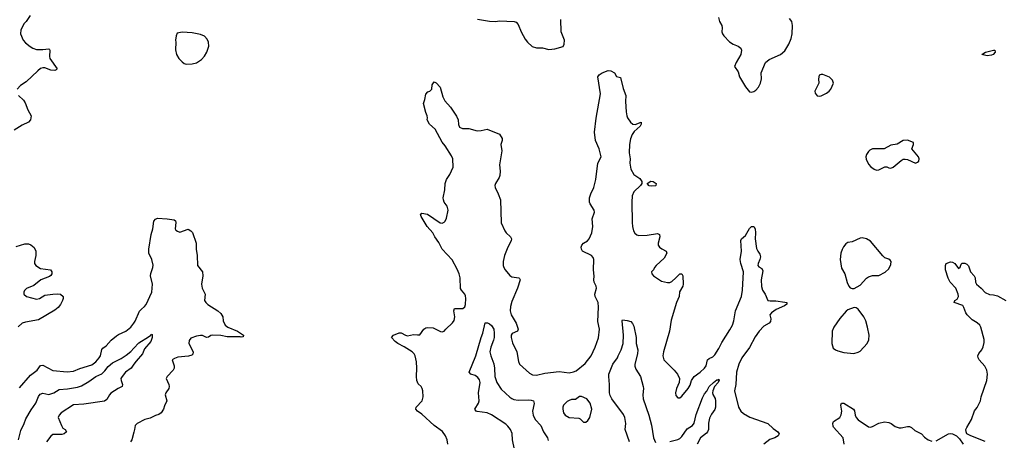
# Model space of a CAD drawing. Header units: inches. Extents: x 1449094 to 1618372, y 389908 to 534307.
# Tile 130 of 256: x 1488885 to 1498496, y 480926 to 485028. Entities that reach past the tile are written whole.
import ezdxf

# ---------------------------------------------------------------- set-up
doc = ezdxf.new("R2010")
doc.units = ezdxf.units.IN
doc.header["$MEASUREMENT"] = 0
doc.layers.add('B4488', color=7, linetype='Continuous')
doc.layers.add('B4498', color=7, linetype='Continuous')

msp = doc.modelspace()

# ---------------------------------------------------------------- linework, layer by layer
at = {"layer": 'B4488', "color": 5}
for points, elevation in [([(1488987.7, 485070), (1488948.7, 485011.3), (1488928, 484990), (1488896.3, 484930), (1488893, 484890), (1488920.4, 484830), (1488943.5, 484803.5), (1488986.4, 484766.4), (1489014.9, 484750), (1489050, 484737.7), (1489110, 484736.1), (1489170, 484742.4), (1489177.1, 484737.1), (1489180.3, 484730), (1489175.2, 484670), (1489180.7, 484650), (1489250.4, 484550), (1489241.6, 484538.4), (1489227, 484533), (1489190, 484537.1), (1489130, 484558), (1489110, 484559.7), (1489090, 484551.5), (1489061.6, 484530), (1488950, 484422.9), (1488893.4, 484386.6), (1488862, 484350)], 680), ([(1488874, 484290), (1488922, 484242), (1488938.9, 484218.9), (1488966, 484150), (1488997.1, 484090), (1488992, 484050), (1488970, 484029.7), (1488910, 483999.7), (1488830.2, 483949.8)], 680), ([(1488850, 482817.6), (1488936.2, 482843.8), (1488970, 482842.3), (1488993.5, 482833.5), (1489026.7, 482806.7), (1489044.6, 482770), (1489042.2, 482730), (1489030.2, 482670), (1489031.5, 482650), (1489041.7, 482630), (1489090, 482601.1), (1489186, 482590), (1489200.4, 482570), (1489200.4, 482550), (1489190, 482532.7), (1489177.2, 482522.8), (1489090.8, 482490), (1489022.9, 482437.1), (1488953.2, 482406.8), (1488933.7, 482386.3), (1488926, 482370), (1488924.7, 482350), (1488951.3, 482330), (1489050, 482303.6), (1489078, 482310), (1489130, 482340.3), (1489210, 482352.7), (1489250, 482354.9), (1489284.7, 482350), (1489310.7, 482330), (1489310.7, 482310), (1489304.4, 482290), (1489283.1, 482250), (1489259.8, 482220.2), (1489230, 482195.8), (1489070, 482101.7), (1488941.2, 482078.8), (1488910, 482067.8), (1488870, 482031.5)], 680), ([(1488883, 481437), (1488990, 481560.4), (1489055.6, 481610), (1489090, 481656.3), (1489110, 481660.5), (1489210, 481606.4), (1489350, 481593.6), (1489410, 481600.8), (1489473.1, 481626.9), (1489590, 481663.7), (1489630, 481690.2), (1489661.7, 481730), (1489672.9, 481750), (1489688.7, 481811.3), (1489696.6, 481823.4), (1489730, 481847.5), (1489778.5, 481901.5), (1489830, 481944), (1489850, 481957.7), (1489922, 481990), (1489971.6, 482030), (1490000, 482068.4)], 680), ([(1488874.8, 480930), (1488896.9, 481023.1), (1488929.9, 481090), (1488945.9, 481134.1), (1488996.3, 481223.7), (1489043.4, 481290), (1489067.5, 481352.5), (1489084.6, 481375.4), (1489110, 481385.8), (1489170, 481373), (1489218, 481390), (1489270, 481421.5), (1489352.8, 481427.2), (1489450, 481444.2), (1489490, 481458.9), (1489560.6, 481499.4), (1489630, 481547.7), (1489686.8, 481573.2), (1489716.7, 481603.3), (1489750, 481646.4), (1489790, 481681.3), (1489876.3, 481723.7), (1489923.8, 481756.2), (1489968.9, 481791.1), (1490000, 481823.4)], 660), ([(1490000, 481667.8), (1489972.3, 481630), (1489916.9, 481590), (1489884.4, 481550), (1489874.3, 481530), (1489875.6, 481510), (1489890.3, 481470), (1489886.8, 481450), (1489847.1, 481432.9), (1489775.4, 481384.6), (1489761.5, 481370), (1489735.7, 481324.3), (1489713.6, 481306.4), (1489510, 481278.9), (1489410, 481271.8), (1489290, 481192.9), (1489269.4, 481170), (1489262.6, 481150), (1489293.1, 481070), (1489305.8, 481045.8), (1489328.8, 481030), (1489342.4, 481010), (1489318.4, 480990), (1489296.7, 480983.3), (1489210, 480983.5), (1489190, 480965.7), (1489147.1, 480910)], 660), ([(1490000, 481006.3), (1489980.7, 480930), (1489967.3, 480910)], 680)]:
    msp.add_lwpolyline(points, dxfattribs=dict(at, elevation=elevation))
at = {"layer": 'B4498', "color": 5}
for points, elevation in [([(1493354.4, 485034.4), (1493470, 485014.9), (1493530, 485010.7), (1493570, 485017.3), (1493712, 485010), (1493730, 485002.8), (1493750, 484981), (1493779.1, 484910), (1493818, 484838), (1493840.7, 484810), (1493887.5, 484767.5), (1493930, 484752.4), (1493990, 484753.4), (1494050, 484737.4), (1494110, 484744.2), (1494190, 484767.2), (1494201.6, 484790), (1494202.9, 484830), (1494171.5, 484910), (1494166.3, 485030)], 720), ([(1495704.9, 485050), (1495717.6, 485010), (1495739.5, 484970), (1495743.6, 484950), (1495740.2, 484910), (1495744.9, 484890), (1495757, 484870), (1495812.3, 484812.3), (1495849.2, 484789.2), (1495898.8, 484770), (1495924, 484750), (1495930.8, 484730), (1495925.5, 484690), (1495878, 484610), (1495863.8, 484570), (1495898.4, 484518.4), (1495912.7, 484470), (1495970, 484374), (1496010, 484326), (1496030, 484322.4), (1496050, 484328.7), (1496070, 484342.4), (1496096.9, 484370), (1496116.3, 484410), (1496124.7, 484450), (1496122, 484510), (1496166, 484610), (1496201.5, 484638.5), (1496311.3, 484688.7), (1496355.4, 484724.6), (1496394.5, 484790), (1496415.1, 484844.9), (1496424.2, 484890), (1496429.5, 484970), (1496423.7, 485010), (1496399.3, 485039.3)], 720), ([(1493064.4, 480890), (1493059.2, 480930), (1493041.5, 480970), (1493011.9, 481011.9), (1492929.8, 481069.8), (1492810, 481179.7), (1492767, 481210), (1492752, 481230), (1492754.5, 481250), (1492814, 481310), (1492823.6, 481350), (1492820.7, 481410), (1492815.1, 481430), (1492802.7, 481450), (1492775.8, 481475.8), (1492762.4, 481510), (1492758, 481550), (1492762.6, 481630), (1492757.7, 481690), (1492745.1, 481750), (1492734.5, 481770), (1492714.8, 481790), (1492637.9, 481837.9), (1492575.4, 481870), (1492549.8, 481890), (1492516, 481930), (1492533.2, 481950), (1492590, 481974.6), (1492610, 481974.6), (1492650, 481950.3), (1492670, 481946.3), (1492730, 481957.3), (1492770, 481953.4), (1492790, 481956.4), (1492831.5, 482010), (1492850, 482023.6), (1492870, 482027.9), (1492921.8, 482021.8), (1492993.6, 481986.4), (1493010, 481984.7), (1493029.1, 481990.9), (1493044, 482010), (1493110, 482070.6), (1493125.7, 482094.3), (1493133.7, 482130), (1493122.4, 482190), (1493129.5, 482210), (1493210, 482212.2), (1493230, 482228.2), (1493235.9, 482250), (1493238.9, 482310), (1493235.8, 482335.8), (1493230, 482351.8), (1493196.3, 482390), (1493188, 482408), (1493185.5, 482510), (1493174.5, 482550), (1493154.2, 482594.2), (1493106.9, 482686.9), (1493010, 482791.8), (1492976.6, 482856.6), (1492936.9, 482910), (1492916.9, 482950), (1492862.6, 483010), (1492803.7, 483110), (1492799, 483130), (1492810, 483141), (1492866, 483130), (1492990, 483048.1), (1493010, 483044.7), (1493030, 483053.4), (1493036.9, 483063.1), (1493052.1, 483092.1), (1493068.6, 483170), (1493058.5, 483210), (1493029.7, 483250), (1493021.1, 483270), (1493019.1, 483290), (1493034.8, 483370), (1493038.7, 483430), (1493051.2, 483468.8), (1493082.8, 483517.2), (1493118, 483590), (1493114.7, 483670), (1493101.1, 483701.1), (1493039.2, 483799.2), (1493010, 483834), (1492939.6, 483959.6), (1492884, 484010), (1492862.9, 484050), (1492867.3, 484070), (1492863.6, 484090), (1492850, 484124), (1492827.9, 484212.1), (1492841.2, 484250), (1492850, 484302), (1492870, 484324.7), (1492888.9, 484331.1), (1492908, 484350), (1492910, 484394), (1492930, 484422), (1492950, 484411), (1492990, 484371.3), (1493016.4, 484276.4), (1493036.1, 484236.1), (1493090, 484174), (1493150, 484087.3), (1493166, 484050), (1493167.1, 484007.1), (1493178.8, 483978.8), (1493207.1, 483967.1), (1493270, 483966), (1493350, 483944), (1493390, 483946), (1493450, 483961), (1493570, 483911), (1493594.8, 483870), (1493594.8, 483850), (1493582, 483810), (1493592.4, 483750), (1493568.7, 483611.3), (1493576.5, 483550), (1493573.4, 483510), (1493566.7, 483490), (1493528.4, 483430), (1493523.1, 483410), (1493524.9, 483390), (1493557, 483330), (1493578, 483270), (1493586.1, 483046.1), (1493621.6, 482970), (1493635.5, 482950), (1493676.3, 482910), (1493687.3, 482890), (1493684, 482870), (1493651.5, 482808.5), (1493618.5, 482730), (1493606, 482670), (1493604.9, 482630), (1493610.3, 482610), (1493622.7, 482590), (1493670, 482534.9), (1493690, 482521.7), (1493758.8, 482510), (1493765.3, 482505.3), (1493771.5, 482490), (1493744.3, 482410), (1493690, 482279.5), (1493677.4, 482230), (1493673.8, 482190), (1493681.2, 482150), (1493730.2, 482070), (1493750.3, 482009.7), (1493744, 481990), (1493691.8, 481968.2), (1493683.6, 481950), (1493682.7, 481930), (1493696.7, 481876.7), (1493737.6, 481790), (1493754.7, 481694.7), (1493765.5, 481670), (1493861.6, 481581.6), (1493890, 481563.7), (1493930, 481562.3), (1494010, 481581.8), (1494150, 481598.3), (1494250, 481584.9), (1494290, 481592.4), (1494316, 481604), (1494404.4, 481675.6), (1494462.4, 481750), (1494504.1, 481835.9), (1494533.6, 481926.4), (1494545.1, 482010), (1494530, 482086), (1494534.1, 482225.9), (1494530.5, 482270.5), (1494503.7, 482330), (1494499.8, 482350), (1494515.4, 482410), (1494511.4, 482430), (1494492.7, 482470), (1494489.8, 482490), (1494491.8, 482528.2), (1494485.4, 482590), (1494489.8, 482690), (1494481.8, 482710), (1494466, 482730), (1494380.4, 482770), (1494369, 482790), (1494367.1, 482810), (1494372.1, 482830), (1494388.4, 482850), (1494427.4, 482872.6), (1494444.4, 482890), (1494470.7, 482950), (1494479.4, 483010), (1494474.8, 483085.2), (1494496.9, 483150), (1494492.3, 483170), (1494453.3, 483233.3), (1494448.2, 483250), (1494448.3, 483290), (1494459.3, 483330), (1494489.9, 483390.1), (1494510.6, 483470), (1494529.8, 483630), (1494561.3, 483690), (1494543.2, 483770), (1494505.3, 483850), (1494495.1, 483930), (1494510.8, 484069.2), (1494556.1, 484303.9), (1494529.3, 484470), (1494542, 484490), (1494569.4, 484510.6), (1494630, 484531), (1494654, 484530), (1494692, 484510), (1494710, 484474), (1494750, 484464.7), (1494776.5, 484356.5), (1494800.5, 484290), (1494798.7, 484230), (1494806.5, 484130), (1494811.7, 484090), (1494819.5, 484070), (1494847.8, 484027.8), (1494870.3, 484010.3), (1494893, 484007), (1494950.6, 484030), (1494952.2, 484010), (1494940.5, 483990), (1494883.7, 483936.3), (1494862.9, 483910), (1494846.5, 483866.5), (1494836.1, 483810), (1494835.6, 483730), (1494843.7, 483670), (1494840.3, 483630), (1494852.3, 483570), (1494879.8, 483519.8), (1494938, 483478), (1494958.4, 483450), (1494959, 483439), (1494959.5, 483430), (1494944.9, 483410), (1494879.6, 483350), (1494864.9, 483310), (1494860.2, 483250), (1494862.6, 483050), (1494866.4, 483010), (1494876.9, 482970), (1494890, 482946.4), (1494908.2, 482930), (1494930, 482922.3), (1495010, 482925.2), (1495110, 482942.4), (1495131.9, 482931.9), (1495134, 482910), (1495117.3, 482850), (1495116, 482830), (1495130.6, 482810.6), (1495153, 482793), (1495196, 482770), (1495200.7, 482750), (1495175.9, 482704.1), (1495098.8, 482630), (1495081, 482610), (1495070.6, 482589.4), (1495051.3, 482570), (1495056, 482550), (1495071, 482530), (1495150, 482478), (1495210, 482463.8), (1495230, 482464.4), (1495250, 482474.9), (1495290.8, 482509.2), (1495330, 482550.5), (1495350, 482550.8), (1495358, 482530), (1495361.7, 482450), (1495357.4, 482430), (1495326.3, 482373.7), (1495323.2, 482330), (1495296.9, 482270), (1495243.5, 482096.5), (1495226.9, 481990), (1495168.7, 481790), (1495163.7, 481750), (1495174.4, 481710), (1495274.9, 481610), (1495305.3, 481570), (1495324.9, 481530), (1495322, 481490), (1495297, 481430), (1495288.2, 481390), (1495290, 481362), (1495310, 481341), (1495330, 481341), (1495350, 481357.3), (1495411.5, 481430), (1495430, 481462.8), (1495444.2, 481510), (1495469.6, 481550), (1495529, 481591), (1495570, 481630.4), (1495586, 481654), (1495599.3, 481710), (1495615.4, 481724.6), (1495650, 481740.9), (1495670, 481758.4), (1495710, 481820.2), (1495738.6, 481881.4), (1495818, 482002), (1495843.7, 482050), (1495857, 482090), (1495873.4, 482190), (1495929.9, 482330), (1495941.9, 482390), (1495950.4, 482570), (1495925.4, 482650), (1495919.3, 482690), (1495931.5, 482770), (1495925.4, 482874.6), (1495932.3, 482890), (1495970, 482924), (1496010, 482991), (1496030, 483011), (1496050, 483010.7), (1496064.9, 482990), (1496068.4, 482950), (1496064.9, 482890), (1496078.3, 482798.3), (1496090.4, 482770), (1496110, 482740.7), (1496115.3, 482715.3), (1496110.2, 482690), (1496093.1, 482650), (1496090.4, 482630), (1496099.5, 482619.5), (1496130, 482601.6), (1496140.3, 482580.3), (1496124, 482490), (1496127, 482427), (1496135.2, 482390), (1496162.3, 482350), (1496188, 482290), (1496210, 482286), (1496267.3, 482287.3), (1496354.5, 482274.5), (1496374, 482270), (1496374, 482254), (1496350, 482236.4), (1496270, 482200.8), (1496224.9, 482170), (1496207, 482150), (1496218, 482110), (1496215.4, 482084.6), (1496201.6, 482070), (1496150, 482040.4), (1496104.2, 481990), (1496064.3, 481935.7), (1496009.1, 481830), (1495933.6, 481730), (1495906.4, 481670), (1495881.2, 481590), (1495875.6, 481470), (1495864.2, 481410), (1495901.1, 481250), (1495923.1, 481210), (1495950, 481186.9), (1496012.6, 481152.6), (1496189.2, 481089.2), (1496240.7, 481040.7), (1496284.9, 481010), (1496297.1, 480990), (1496290.3, 480970), (1496257.3, 480950), (1496206.6, 480933.4), (1496150, 480889.8)], 680), ([(1490000, 482068.4), (1490013.5, 482086.5), (1490055.6, 482184.4), (1490074.1, 482205.9), (1490104.7, 482230), (1490118.7, 482250), (1490175.1, 482370), (1490182.4, 482450), (1490162.3, 482530), (1490165.9, 482554.1), (1490185.1, 482610), (1490187.3, 482632.7), (1490176.8, 482690), (1490146, 482750), (1490144.4, 482790), (1490168.1, 482931.9), (1490185.4, 482990), (1490196, 483064), (1490210, 483083.8), (1490230, 483091.3), (1490326.3, 483086.3), (1490394.7, 483074.7), (1490405.6, 483065.6), (1490410.2, 483050), (1490402.4, 482990), (1490410, 482976.4), (1490424.3, 482964.3), (1490450, 482957.4), (1490530, 482983.8), (1490554.8, 482970), (1490572.2, 482952.2), (1490607, 482850), (1490606.4, 482790), (1490618, 482730), (1490620.7, 482630), (1490670.3, 482570), (1490673.1, 482530), (1490658.7, 482450), (1490665.3, 482410), (1490696.4, 482350), (1490690.4, 482290), (1490701.3, 482270), (1490721.6, 482250), (1490819.1, 482190), (1490850, 482162), (1490868, 482130), (1490872.2, 482090), (1490890.3, 482050), (1490917.6, 482030), (1491010.3, 481990), (1491070.8, 481950), (1491065.4, 481934.6), (1491047.5, 481932.5), (1491036.1, 481936.1), (1490910, 481936.6), (1490850, 481949.1), (1490770, 481952.4), (1490752.5, 481947.5), (1490730, 481931.8), (1490710, 481929.4), (1490670, 481949.3), (1490650.7, 481949.3), (1490610, 481942.7), (1490557.3, 481922.7), (1490540.5, 481899.5), (1490538, 481870), (1490579.1, 481790), (1490575.2, 481764.8), (1490564.9, 481755.1), (1490534.4, 481745.6), (1490430, 481735.6), (1490396.1, 481723.9), (1490374.8, 481710), (1490392.8, 481652.8), (1490393, 481630), (1490382, 481610), (1490324, 481550), (1490316.3, 481530), (1490340.4, 481470), (1490343.8, 481450), (1490340.5, 481430), (1490310.7, 481390), (1490304, 481370), (1490322, 481310), (1490298, 481262), (1490288, 481230), (1490266.7, 481193.3), (1490242, 481178), (1490210, 481167.8), (1490157.5, 481142.5), (1490106.8, 481130), (1490031.3, 481090), (1490011.3, 481070), (1490006, 481030), (1490000, 481006.3)], 680), ([(1498310, 480915.1), (1498168, 480970), (1498130, 480989.3), (1498122.7, 481010), (1498121.2, 481030), (1498129.2, 481050), (1498176, 481130), (1498206.3, 481213.7), (1498230, 481246), (1498263.7, 481310), (1498270, 481351.3), (1498326.6, 481510), (1498332.8, 481570), (1498326.9, 481610), (1498305.1, 481650), (1498249.7, 481710), (1498239.7, 481730), (1498238.7, 481750), (1498246.6, 481773.4), (1498276, 481810), (1498290, 481838), (1498298.4, 481881.6), (1498298.4, 481910), (1498267.9, 482030), (1498256.8, 482050), (1498230, 482073), (1498181.4, 482101.4), (1498134, 482150), (1498121.1, 482170), (1498102.3, 482222.3), (1498090, 482239.5), (1498007, 482270), (1498014.5, 482290), (1498035.9, 482304.1), (1498043.4, 482316.6), (1498048.8, 482330), (1498046.2, 482350), (1498022.8, 482410), (1497968.6, 482468.6), (1497946.8, 482506.8), (1497921.2, 482590), (1497920.8, 482630), (1497928, 482652), (1497970, 482667.1), (1497990, 482663.2), (1498014, 482650), (1498050, 482600.7), (1498064.8, 482615.2), (1498075.8, 482644.2), (1498086.1, 482653.9), (1498110, 482654), (1498130, 482644.9), (1498146.3, 482626.3), (1498167.6, 482567.6), (1498201.5, 482530), (1498212.9, 482510), (1498214.4, 482470), (1498223.8, 482450), (1498271.3, 482411.3), (1498310, 482368.2), (1498350, 482347), (1498390, 482345.5), (1498430, 482335.6), (1498510, 482290.4)], 680), ([(1493715.2, 480835.2), (1493694.5, 480930), (1493692.2, 480992.2), (1493674.6, 481030), (1493650, 481064.4), (1493630, 481082.8), (1493490, 481176), (1493450, 481194.7), (1493350, 481206), (1493342, 481210), (1493329.5, 481229.5), (1493364.7, 481290), (1493369.7, 481310), (1493364.8, 481390), (1493380.3, 481490), (1493375, 481515), (1493358.2, 481538.2), (1493330, 481556.9), (1493288.7, 481570), (1493274, 481590), (1493337.7, 481750), (1493389.8, 481930.2), (1493406.6, 481970), (1493430, 482072), (1493451.1, 482071.1), (1493470, 482062), (1493490, 482044.7), (1493512.4, 482010), (1493518, 481970), (1493515.8, 481930), (1493510, 481902), (1493483.9, 481836.1), (1493474.6, 481790), (1493482.7, 481750), (1493512.5, 481672.5), (1493519.6, 481630), (1493522.3, 481550), (1493543.5, 481490), (1493584.2, 481424.2), (1493670, 481346), (1493690, 481334.7), (1493710, 481325.8), (1493750, 481317.7), (1493850, 481321.5), (1493878.7, 481318.7), (1493900.7, 481310), (1493906, 481286), (1493890.2, 481210), (1493898, 481170), (1493918.4, 481130), (1493972, 481070), (1493999.7, 481010), (1494037.1, 480950), (1494044.2, 480924.2)], 660), ([(1494837.2, 480910), (1494794.8, 481030), (1494803.4, 481090), (1494793.5, 481150), (1494778, 481178), (1494666.6, 481330), (1494650, 481362), (1494643.7, 481390), (1494644, 481470), (1494634.8, 481550), (1494637.3, 481570), (1494676.4, 481670), (1494719.1, 481730), (1494728.4, 481750), (1494755.6, 481810), (1494775.6, 481870), (1494779.6, 481950), (1494765.2, 482090), (1494770, 482102), (1494816, 482096), (1494850, 482086), (1494866, 482066), (1494878.4, 482038.4), (1494901.3, 481930), (1494902, 481870), (1494919.6, 481810), (1494915.8, 481770), (1494889.1, 481670), (1494889.1, 481650), (1494900.1, 481620.1), (1494943.6, 481550), (1494972, 481450), (1494973.7, 481430), (1494966.3, 481370), (1494971.4, 481330), (1495027.2, 481170), (1495053.5, 481073.5), (1495072.3, 480950), (1495090, 480903.7)], 660), ([(1490000, 481823.4), (1490050, 481875.5), (1490143.8, 481936.2), (1490167, 481953), (1490170, 481962), (1490178, 481958), (1490179.1, 481930), (1490166, 481890), (1490102.8, 481817.2), (1490084.9, 481770), (1490022.1, 481697.9), (1490000, 481667.8)], 660), ([(1495230, 480914.8), (1495310, 480934.4), (1495330, 480944.1), (1495350, 480962.7), (1495402, 481038), (1495452.4, 481070), (1495467.5, 481092.5), (1495490, 481177.6), (1495550, 481340.4), (1495570, 481380.3), (1495593.4, 481406.6), (1495616.2, 481450), (1495658, 481490), (1495690, 481517.1), (1495703.1, 481516.9), (1495710, 481522), (1495714, 481514), (1495703, 481490), (1495668, 481452), (1495652.4, 481410), (1495648, 481390), (1495652.3, 481372.3), (1495672.6, 481332.6), (1495677.4, 481310), (1495677.7, 481250), (1495670, 481225.6), (1495638, 481182), (1495617.5, 481142.5), (1495608.2, 481091.8), (1495608, 481030), (1495600.6, 481010), (1495590, 480995.6), (1495530, 480949.7), (1495496.9, 480890)], 660), ([(1496934.5, 480890), (1496922.6, 480950), (1496830, 481053.2), (1496825.6, 481065.6), (1496823.5, 481090), (1496828.9, 481111.1), (1496889.2, 481150), (1496903.8, 481176.2), (1496910.8, 481210), (1496901, 481270), (1496907, 481290), (1496930, 481287.4), (1497023.8, 481230), (1497032.8, 481212.8), (1497039.7, 481170), (1497050, 481149.1), (1497070, 481126.4), (1497170, 481056.5), (1497190, 481053.2), (1497210, 481060.2), (1497270, 481095), (1497325.5, 481105.5), (1497370, 481098.4), (1497390.8, 481090), (1497430, 481062), (1497468.6, 481048.6), (1497490, 481046.7), (1497550, 481060.5), (1497570, 481060.5), (1497590, 481050.5), (1497623.1, 481023.1), (1497686.8, 480990), (1497718, 480958), (1497752.3, 480932.3), (1497790, 480916.4)], 680), ([(1497830, 480921.3), (1497950, 480988.7), (1497970, 480991.8), (1497990, 480988.7), (1498030, 480968.8), (1498060.4, 480940.4), (1498094.4, 480890)], 680)]:
    msp.add_lwpolyline(points, dxfattribs=dict(at, elevation=elevation))
for points, elevation in [([(1490470, 484906), (1490423.5, 484896.5), (1490411.3, 484870), (1490404.7, 484830), (1490411, 484810), (1490406.4, 484733.6), (1490417.3, 484690), (1490437.3, 484650), (1490470, 484616.3), (1490490, 484602), (1490510, 484595.5), (1490570, 484598), (1490610, 484606), (1490660.1, 484639.9), (1490690, 484673), (1490712.4, 484710), (1490731.2, 484770), (1490727.6, 484810), (1490716.6, 484836.6), (1490688.1, 484868.1), (1490650, 484884.2), (1490570, 484899.6)], 720), ([(1498330, 484674.7), (1498275.3, 484690), (1498313.2, 484710), (1498390, 484732.3), (1498404.7, 484730), (1498406.4, 484710), (1498386.4, 484690), (1498370, 484681.4)], 680), ([(1496710, 484494), (1496690, 484486), (1496682.8, 484450), (1496686.8, 484410), (1496647.3, 484330), (1496650.8, 484310), (1496670, 484284.9), (1496690, 484282), (1496710, 484285.5), (1496761.2, 484310), (1496786, 484330), (1496802.7, 484350), (1496828.7, 484410), (1496818, 484438), (1496790, 484468), (1496726.4, 484493.6)], 720), ([(1497550, 483851.8), (1497510, 483849.4), (1497450, 483815.1), (1497390, 483805.1), (1497322, 483770), (1497210, 483768), (1497184.2, 483755.8), (1497170, 483743.6), (1497150, 483714.5), (1497144.9, 483690), (1497149, 483669), (1497170, 483618), (1497192.5, 483592.5), (1497224.7, 483570), (1497250, 483562), (1497270, 483565.5), (1497330, 483593), (1497350, 483593.4), (1497370, 483582.8), (1497390, 483580.5), (1497410, 483590.4), (1497490, 483656), (1497510, 483667.4), (1497530, 483669), (1497550, 483663.9), (1497630, 483630.3), (1497650, 483638.7), (1497661.3, 483650), (1497666.3, 483670), (1497659.7, 483690), (1497595.1, 483770), (1497609.2, 483810), (1497608.7, 483830)], 720), ([(1495050, 483405.7), (1495029, 483409), (1495009.3, 483430), (1495046.6, 483453.4), (1495070, 483451.6), (1495097.6, 483430), (1495096.3, 483410), (1495090, 483408.2)], 680), ([(1497110, 482899.6), (1497090, 482897.6), (1497010, 482862), (1496970, 482854), (1496950, 482841.2), (1496926.9, 482813.1), (1496912.1, 482787.9), (1496900.4, 482750), (1496895.3, 482690), (1496906.2, 482606.2), (1496940.3, 482550), (1496963.7, 482463.7), (1496977.3, 482430), (1496993.2, 482413.2), (1497010, 482406.8), (1497030, 482407.3), (1497090, 482440.7), (1497150, 482506.8), (1497170, 482519.1), (1497210, 482533.4), (1497270, 482533.4), (1497333.8, 482566.2), (1497370, 482598.8), (1497390, 482642), (1497392, 482670), (1497382.5, 482682.5), (1497370, 482692.3), (1497330, 482706.6), (1497310, 482723.7), (1497190, 482869.3), (1497150, 482891.5)], 720), ([(1497030, 482221.2), (1496970, 482199.6), (1496953.8, 482186.2), (1496890, 482115.1), (1496831.3, 482030), (1496817.2, 481990), (1496811.7, 481870), (1496826.3, 481826.3), (1496848, 481808), (1496870, 481798.9), (1496930, 481783.8), (1497027.3, 481772.7), (1497070, 481784.2), (1497090, 481797.1), (1497156.3, 481870), (1497173.4, 481906.6), (1497178.3, 481950), (1497162, 482030), (1497144.7, 482090), (1497126.3, 482130), (1497070, 482203.7), (1497050, 482217.2)], 720), ([(1494370, 481352.7), (1494350, 481352.7), (1494310, 481322.7), (1494270, 481322.7), (1494250, 481316), (1494230, 481303.7), (1494193.4, 481270), (1494185.5, 481250), (1494185.5, 481230), (1494194.9, 481194.9), (1494211, 481170), (1494250, 481147.7), (1494343.5, 481143.5), (1494356.8, 481136.8), (1494390, 481104.7), (1494410, 481102), (1494430, 481118), (1494449, 481150), (1494469.2, 481230), (1494452.7, 481290), (1494422, 481330)], 680)]:
    msp.add_lwpolyline(points, close=True, dxfattribs=dict(at, elevation=elevation))

doc.saveas('drawing.dxf')
